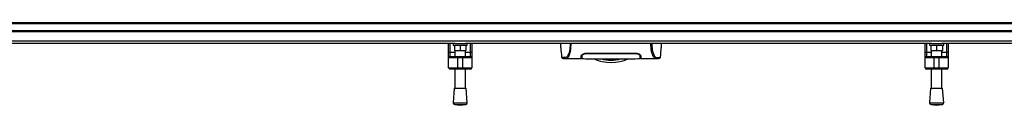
# Model space of a CAD drawing. Header units: millimetres. Extents: x 0 to 420, y 0 to 297.
# Tile 7 of 88: x 91.68 to 130.86, y 86.94 to 90.2. Entities that reach past the tile are written whole.
import ezdxf

# ---------------------------------------------------------------- set-up
doc = ezdxf.new("R2010")
doc.units = ezdxf.units.MM

msp = doc.modelspace()

# ---------------------------------------------------------------- linework, layer by layer
at = {"color": 7, "linetype": 'Continuous', "lineweight": 25}
for p, q in [((217.24314, 90.20473), (58.0359, 90.20473)), ((217.24314, 90.16935), (58.0359, 90.16935)), ((217.24314, 89.88632), (58.0359, 89.88632)), ((217.24314, 89.85094), (58.0359, 89.85094)), ((217.24314, 89.48789), (58.0359, 89.48789)), ((109.00249, 89.391), (90.46358, 89.391)), ((108.74973, 89.01835), (108.74973, 89.391)), ((108.80279, 89.391), (108.80279, 89.04879)), ((108.92662, 89.391), (108.92662, 89.32025)), ((108.92662, 89.32025), (109.49269, 89.32025)), ((108.97969, 89.32025), (108.97969, 89.10797)), ((109.00249, 89.391), (109.41682, 89.391)), ((109.20966, 89.32025), (109.20966, 89.10797)), ((127.95574, 89.391), (109.41682, 89.391)), ((109.43962, 89.32025), (109.43962, 89.10797)), ((109.49269, 89.32025), (109.49269, 89.391)), ((109.61652, 89.04879), (109.61652, 89.391)), ((109.66959, 89.391), (109.66959, 89.01835)), ((127.70297, 89.01835), (127.70297, 89.391)), ((127.75604, 89.391), (127.75604, 89.04879)), ((127.87987, 89.391), (127.87987, 89.32025)), ((127.87987, 89.32025), (128.44594, 89.32025)), ((127.93293, 89.32025), (127.93293, 89.10797)), ((127.95574, 89.391), (128.37006, 89.391)), ((128.1629, 89.32025), (128.1629, 89.10797)), ((146.90898, 89.391), (128.37006, 89.391)), ((128.39287, 89.32025), (128.39287, 89.10797)), ((128.44594, 89.32025), (128.44594, 89.391)), ((128.56976, 89.04879), (128.56976, 89.391)), ((128.62283, 89.391), (128.62283, 89.01835)), ((108.74973, 88.81469), (108.74973, 89.01835)), ((108.80279, 89.04879), (108.80279, 88.86775)), ((108.80279, 89.04879), (108.99738, 89.04879)), ((108.97969, 89.10797), (109.20966, 89.10797)), ((108.99738, 89.10797), (108.99738, 88.86775)), ((109.20966, 89.10797), (109.43962, 89.10797)), ((109.42193, 88.86775), (109.42193, 89.10797)), ((109.42193, 89.04879), (109.61652, 89.04879)), ((109.61652, 88.86775), (109.61652, 89.04879)), ((109.66959, 89.01835), (109.66959, 88.81469)), ((114.05408, 88.91455), (114.05442, 88.94024)), ((114.23606, 89.01009), (116.18192, 89.01009)), ((114.23606, 88.99165), (114.23606, 89.00993)), ((116.18192, 88.99163), (116.18192, 89.00995)), ((116.3642, 88.8922), (116.36337, 88.94055)), ((127.70297, 88.81469), (127.70297, 89.01835)), ((127.75604, 89.04879), (127.75604, 88.86775)), ((127.75604, 89.04879), (127.95062, 89.04879)), ((127.93293, 89.10797), (128.1629, 89.10797)), ((127.95062, 89.10797), (127.95062, 88.86775)), ((128.1629, 89.10797), (128.39287, 89.10797)), ((128.37518, 88.86775), (128.37518, 89.10797)), ((128.37518, 89.04879), (128.56976, 89.04879)), ((128.56976, 88.86775), (128.56976, 89.04879)), ((128.62283, 89.01835), (128.62283, 88.81469)), ((109.10352, 88.81469), (108.74973, 88.81469)), ((108.74973, 88.42551), (108.74973, 88.81469)), ((108.80279, 88.86775), (109.10352, 88.86775)), ((109.10352, 88.86775), (109.10352, 88.81469)), ((109.10352, 88.86775), (109.3158, 88.86775)), ((109.3158, 88.81469), (109.10352, 88.81469)), ((109.10352, 88.81469), (109.10352, 88.42551)), ((109.3158, 88.86775), (109.3158, 88.81469)), ((109.3158, 88.86775), (109.61652, 88.86775)), ((109.66959, 88.81469), (109.3158, 88.81469)), ((109.3158, 88.42551), (109.3158, 88.81469)), ((109.66959, 88.81469), (109.66959, 88.42551)), ((113.2454, 88.85015), (113.24527, 88.85031)), ((113.40798, 88.78874), (113.41258, 88.78874)), ((113.41258, 88.7884), (114.02163, 88.7884)), ((114.02193, 88.80609), (114.04697, 88.80609)), ((114.05225, 88.83598), (114.05228, 88.90302)), ((114.05378, 88.89221), (114.05408, 88.91455)), ((116.36414, 88.89577), (116.3641, 88.89826)), ((116.3642, 88.8922), (116.36433, 88.88505)), ((116.36439, 88.88131), (116.36433, 88.88505)), ((116.36497, 88.86313), (116.36443, 88.90406)), ((116.36573, 88.83794), (116.36571, 88.90302)), ((116.36957, 88.88892), (116.36917, 88.91155)), ((116.36991, 88.86954), (116.36967, 88.88327)), ((116.37099, 88.80609), (116.39605, 88.80609)), ((116.39636, 88.7884), (117.00504, 88.7884)), ((117.17258, 88.85015), (117.17271, 88.85031)), ((128.05676, 88.81469), (127.70297, 88.81469)), ((127.70297, 88.42551), (127.70297, 88.81469)), ((127.75604, 88.86775), (128.05676, 88.86775)), ((128.05676, 88.86775), (128.05676, 88.81469)), ((128.05676, 88.86775), (128.26904, 88.86775)), ((128.26904, 88.81469), (128.05676, 88.81469)), ((128.05676, 88.81469), (128.05676, 88.42551)), ((128.26904, 88.86775), (128.56976, 88.86775)), ((128.26904, 88.86775), (128.26904, 88.81469)), ((128.62283, 88.81469), (128.26904, 88.81469)), ((128.26904, 88.42551), (128.26904, 88.81469)), ((128.62283, 88.81469), (128.62283, 88.42551)), ((108.74973, 88.42551), (109.10352, 88.42551)), ((109.10352, 88.37244), (108.80279, 88.37244)), ((108.99738, 88.37244), (108.99738, 87.61433)), ((109.10352, 88.42551), (109.3158, 88.42551)), ((109.10352, 88.42551), (109.10352, 88.37244)), ((109.3158, 88.37244), (109.10352, 88.37244)), ((109.3158, 88.42551), (109.66959, 88.42551)), ((109.3158, 88.42551), (109.3158, 88.37244)), ((109.61652, 88.37244), (109.3158, 88.37244)), ((109.42193, 87.61433), (109.42193, 88.37244)), ((127.70297, 88.42551), (128.05676, 88.42551)), ((128.05676, 88.37244), (127.75604, 88.37244)), ((127.95062, 88.37244), (127.95062, 87.61433)), ((128.05676, 88.42551), (128.26904, 88.42551)), ((128.05676, 88.42551), (128.05676, 88.37244)), ((128.26904, 88.37244), (128.05676, 88.37244)), ((128.26904, 88.42551), (128.62283, 88.42551)), ((128.26904, 88.42551), (128.26904, 88.37244)), ((128.56976, 88.37244), (128.26904, 88.37244)), ((128.37518, 87.61433), (128.37518, 88.37244)), ((108.97085, 87.61433), (108.92662, 87.03468)), ((108.97085, 87.61433), (109.44847, 87.61433)), ((109.49269, 87.03468), (109.44847, 87.61433)), ((127.92409, 87.61433), (127.87987, 87.03468)), ((127.92409, 87.61433), (128.40171, 87.61433)), ((128.44594, 87.03468), (128.40171, 87.61433)), ((108.92662, 87.03468), (109.49269, 87.03468)), ((127.87987, 87.03468), (128.44594, 87.03468)), ((108.99179, 86.95875), (109.20966, 86.94213)), ((108.99179, 86.95875), (109.42752, 86.95875)), ((109.20966, 86.94213), (109.42752, 86.95875)), ((127.94504, 86.95875), (128.1629, 86.94213)), ((127.94504, 86.95875), (128.38077, 86.95875)), ((128.1629, 86.94213), (128.38077, 86.95875))]:
    msp.add_line(p, q, dxfattribs=at)
at = {"color": 7, "linetype": 'Continuous', "lineweight": 25, "flags": 128}
for points in [[(116.99993, 88.78848), (116.9827, 88.78971), (116.96579, 88.79341), (116.94746, 88.80243), (116.94272, 88.80597), (116.93626, 88.81169), (116.93048, 88.81769), (116.92894, 88.81943), (116.9285, 88.81993), (116.92837, 88.82009), (116.92832, 88.82014), (116.92831, 88.82016), (116.9283, 88.82017), (116.9283, 88.82017), (116.9283, 88.82017), (116.9283, 88.82017), (116.9283, 88.82017), (116.9283, 88.82017), (116.9283, 88.82017), (116.90944, 88.84499), (116.89135, 88.87444), (116.8717, 88.91433), (116.85331, 88.96184), (116.83732, 89.01513), (116.82316, 89.07806), (116.81151, 89.15204), (116.8035, 89.23418), (116.79944, 89.32321), (116.79939, 89.391)], [(108.74973, 89.01835), (108.75075, 89.02429), (108.75377, 89.03), (108.75867, 89.03527), (108.76527, 89.03988), (108.77331, 89.04366), (108.78249, 89.04648), (108.79244, 89.04821), (108.80279, 89.04879)], [(109.61652, 89.04879), (109.62687, 89.04821), (109.63683, 89.04648), (109.646, 89.04366), (109.65405, 89.03988), (109.66065, 89.03527), (109.66555, 89.03), (109.66857, 89.02429), (109.66959, 89.01835)], [(127.70297, 89.01835), (127.70399, 89.02429), (127.70701, 89.03), (127.71191, 89.03527), (127.71851, 89.03988), (127.72655, 89.04366), (127.73573, 89.04648), (127.74568, 89.04821), (127.75604, 89.04879)], [(128.56976, 89.04879), (128.58012, 89.04821), (128.59007, 89.04648), (128.59925, 89.04366), (128.60729, 89.03988), (128.61389, 89.03527), (128.61879, 89.03), (128.62181, 89.02429), (128.62283, 89.01835)]]:
    msp.add_lwpolyline(points, dxfattribs=at)
at = {"color": 7, "linetype": 'Continuous', "lineweight": 25}
for centre, radius, start, end in [((108.80279, 88.81469), 0.05307, 90, 180), ((109.61652, 88.81469), 0.05307, 0, 90), ((115.20899, 90.40676), 1.76897, 247.268445, 292.912448), ((115.20899, 90.40676), 1.67778, 256.586674, 283.444717), ((127.75604, 88.81469), 0.05307, 90, 180), ((128.56976, 88.81469), 0.05307, 0, 90), ((108.80279, 88.42551), 0.05307, 180, 270), ((109.61652, 88.42551), 0.05307, 270, 0), ((127.75604, 88.42551), 0.05307, 180, 270), ((128.56976, 88.42551), 0.05307, 270, 0), ((108.99718, 87.0293), 0.07076, 175.637086, 265.637086), ((109.42214, 87.0293), 0.07076, 274.362914, 4.362914), ((127.95042, 87.0293), 0.07076, 175.637086, 265.637086), ((128.37538, 87.0293), 0.07076, 274.362914, 4.362914)]:
    msp.add_arc(centre, radius, start, end, dxfattribs=at)
for points, knots in [([(113.1938, 89.391), (113.19892, 89.33262), (113.21471, 89.15227), (113.23047, 88.97192), (113.24113, 88.84995)], [0, 0, 0, 0, 0.323713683, 1, 1, 1, 1]), ([(113.58473, 89.391), (113.58486, 89.37218), (113.5852, 89.32326), (113.5811, 89.24919), (113.57294, 89.17084), (113.56101, 89.10111), (113.5462, 89.04024), (113.52369, 88.97093), (113.49195, 88.90511), (113.45303, 88.8501), (113.41345, 88.82562), (113.35405, 88.82519), (113.29065, 88.8345), (113.24629, 88.84278), (113.24565, 88.84806), (113.2454, 88.85015)], [0, 0, 0, 0, 0.02211923, 0.05748668, 0.09273163, 0.1282609, 0.16371429, 0.19948967, 0.27072504, 0.34264807, 0.41337919, 0.48551151, 0.67983447, 0.87307589, 1, 1, 1, 1]), ([(113.41258, 88.78874), (113.41667, 88.78868), (113.43051, 88.78847), (113.45705, 88.7919), (113.48269, 88.81065), (113.50227, 88.83566), (113.51433, 88.85335), (113.5272, 88.87488), (113.54059, 88.90089), (113.55326, 88.93029), (113.56423, 88.95992), (113.57288, 88.98682), (113.58093, 89.0155), (113.58834, 89.04592), (113.5974, 89.08965), (113.60716, 89.15111), (113.61506, 89.23335), (113.61913, 89.31424), (113.61876, 89.36831), (113.6186, 89.391)], [0, 0, 0, 0, 0.05133835, 0.17404692, 0.29837343, 0.34433075, 0.39410063, 0.4348364, 0.48942754, 0.54799346, 0.58497075, 0.62376015, 0.65947892, 0.69416492, 0.73112998, 0.80292428, 0.87615203, 0.94800757, 1, 1, 1, 1]), ([(116.83325, 89.391), (116.83312, 89.37218), (116.83278, 89.32326), (116.83688, 89.24919), (116.84504, 89.17084), (116.85697, 89.10111), (116.87178, 89.04024), (116.89429, 88.97093), (116.92603, 88.90511), (116.96496, 88.8501), (117.00454, 88.82562), (117.06393, 88.82519), (117.12733, 88.8345), (117.1717, 88.84278), (117.17233, 88.84806), (117.17258, 88.85015)], [0, 0, 0, 0, 0.02211923, 0.05748668, 0.09273163, 0.1282609, 0.16371429, 0.19948967, 0.27072504, 0.34264807, 0.41337919, 0.48551151, 0.67983447, 0.87307589, 1, 1, 1, 1]), ([(117.17685, 88.84995), (117.18751, 88.97191), (117.20327, 89.15227), (117.21906, 89.33262), (117.22418, 89.391)], [0, 0, 0, 0, 0.67626063, 1, 1, 1, 1]), ([(114.02526, 88.89236), (114.02848, 88.90404), (114.03491, 88.92739), (114.07836, 88.9655), (114.13701, 88.99504), (114.19413, 89.00864), (114.22536, 89.00972), (114.23606, 89.01009)], [0, 0, 0, 0, 0.24267004, 0.4850883, 0.73180572, 0.90817203, 1, 1, 1, 1]), ([(114.08731, 88.96712), (114.07717, 88.95866), (114.05455, 88.9398), (114.05085, 88.92159), (114.04881, 88.91155)], [0, 0, 0, 0, 0.44865939, 1, 1, 1, 1]), ([(114.05378, 88.89221), (114.05636, 88.90223), (114.06154, 88.92232), (114.09862, 88.95443), (114.14936, 88.97906), (114.19907, 88.99043), (114.22652, 88.99134), (114.23606, 88.99166)], [0, 0, 0, 0, 0.24096485, 0.48337497, 0.7285961, 0.90568571, 1, 1, 1, 1]), ([(114.23606, 88.99166), (114.30283, 88.99169), (114.63667, 88.99184), (115.28529, 88.99225), (115.86715, 88.99186), (116.18192, 88.99164)], [0, 0, 0, 0, 0.10293933, 0.51469663, 1, 1, 1, 1]), ([(116.18192, 89.01009), (116.20251, 89.00874), (116.24359, 89.00603), (116.29952, 88.98648), (116.34763, 88.95899), (116.38416, 88.92515), (116.38986, 88.90331), (116.39272, 88.89236)], [0, 0, 0, 0, 0.17602394, 0.35136334, 0.54466667, 0.77179405, 1, 1, 1, 1]), ([(116.18192, 88.99164), (116.19952, 88.99057), (116.23428, 88.98845), (116.2821, 88.97298), (116.32361, 88.95075), (116.35654, 88.92178), (116.36158, 88.90234), (116.3642, 88.8922)], [0, 0, 0, 0, 0.17334583, 0.34244333, 0.53261108, 0.75610773, 1, 1, 1, 1]), ([(116.36917, 88.91155), (116.36702, 88.92219), (116.36327, 88.9407), (116.33919, 88.95966), (116.32896, 88.96773)], [0, 0, 0, 0, 0.57480988, 1, 1, 1, 1]), ([(113.24109, 88.85033), (113.24449, 88.83991), (113.25214, 88.81643), (113.27106, 88.80771), (113.28114, 88.80461), (113.30049, 88.80127), (113.33029, 88.79638), (113.3701, 88.79013), (113.40267, 88.789), (113.41815, 88.78847)], [0, 0, 0, 0, 0.09524506, 0.21481146, 0.35891782, 0.50454818, 0.68519164, 0.85037784, 1, 1, 1, 1]), ([(114.02163, 88.78855), (114.02163, 88.7885), (114.02161, 88.78796), (114.02167, 88.78957), (114.0219, 88.79599), (114.02268, 88.81841), (114.02383, 88.85167), (114.02483, 88.88012), (114.02526, 88.89236)], [0, 0, 0, 0, 0.02175985, 0.22405071, 0.42672984, 0.63314278, 0.8422428, 1, 1, 1, 1]), ([(114.0481, 88.80498), (114.03988, 88.80481), (114.02455, 88.80449), (114.02293, 88.80413), (114.02217, 88.80397)], [0, 0, 0, 0, 0.536196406, 1, 1, 1, 1]), ([(114.04881, 88.91155), (114.04833, 88.88425), (114.04773, 88.8497), (114.04752, 88.83777), (114.04748, 88.83526)], [0, 0, 0, 0, 0.78995763, 1, 1, 1, 1]), ([(114.05196, 88.78828), (114.05197, 88.7885), (114.05198, 88.78894), (114.05209, 88.79521), (114.05246, 88.81681), (114.05305, 88.85039), (114.05356, 88.87951), (114.05378, 88.89221)], [0, 0, 0, 0, 0.19851654, 0.40682671, 0.6188004, 0.83361426, 1, 1, 1, 1]), ([(114.05197, 88.78899), (114.14388, 88.78631), (114.33184, 88.78083), (114.6174, 88.78013), (114.90984, 88.78031), (115.23708, 88.78065), (115.59765, 88.78072), (115.98457, 88.77943), (116.24026, 88.78589), (116.36601, 88.78906)], [0, 0, 0, 0, 0.12113183, 0.24774381, 0.37318266, 0.49813276, 0.66585272, 0.83566481, 1, 1, 1, 1]), ([(114.05225, 88.83598), (114.05225, 88.83153), (114.05225, 88.8258), (114.05224, 88.82178), (114.05224, 88.82089)], [0, 0, 0, 0, 0.776950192, 1, 1, 1, 1]), ([(114.05336, 88.90484), (114.05318, 88.88871), (114.05296, 88.8684), (114.05269, 88.84394), (114.05262, 88.8376), (114.05258, 88.83464)], [0, 0, 0, 0, 0.6736969, 0.84772982, 1, 1, 1, 1]), ([(114.05408, 88.91455), (114.05396, 88.90624), (114.05373, 88.88959), (114.05346, 88.87376), (114.05332, 88.86584)], [0, 0, 0, 0, 0.49955274, 1, 1, 1, 1]), ([(116.36454, 88.87267), (116.36482, 88.85685), (116.36541, 88.82276), (116.3658, 88.8007), (116.36586, 88.79751), (116.36586, 88.79702)], [0, 0, 0, 0, 0.42234684, 0.91021093, 1, 1, 1, 1]), ([(116.36589, 88.79557), (116.36578, 88.8022), (116.36566, 88.80988), (116.36547, 88.82435), (116.36545, 88.82633)], [0, 0, 0, 0, 0.863291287, 1, 1, 1, 1]), ([(116.36574, 88.82108), (116.36574, 88.82256), (116.36574, 88.82738), (116.36573, 88.83362), (116.36573, 88.83794)], [0, 0, 0, 0, 0.30662051, 1, 1, 1, 1]), ([(116.39581, 88.80397), (116.39471, 88.80423), (116.3933, 88.80456), (116.37717, 88.80484), (116.37352, 88.8049)], [0, 0, 0, 0, 0.773369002, 1, 1, 1, 1]), ([(116.39272, 88.89236), (116.39359, 88.86765), (116.39534, 88.8175), (116.39632, 88.78911), (116.39637, 88.78792), (116.39636, 88.78842), (116.39636, 88.78843)], [0, 0, 0, 0, 0.33253016, 0.67483713, 0.99270757, 1, 1, 1, 1]), ([(116.99983, 88.78847), (117.01531, 88.789), (117.04788, 88.79013), (117.08769, 88.79638), (117.1175, 88.80127), (117.13684, 88.80461), (117.14692, 88.80771), (117.16584, 88.81643), (117.1735, 88.83991), (117.17689, 88.85033)], [0, 0, 0, 0, 0.14962216, 0.31480836, 0.49545182, 0.64108218, 0.78518854, 0.90475494, 1, 1, 1, 1]), ([(117.00504, 88.78873), (117.00355, 88.78853), (117.002, 88.78832), (117.00001, 88.78847), (116.99993, 88.78848)], [0, 0, 0, 0, 0.96013712, 1, 1, 1, 1])]:
    msp.add_open_spline(points, degree=3, knots=knots, dxfattribs=at)

doc.saveas('drawing.dxf')
